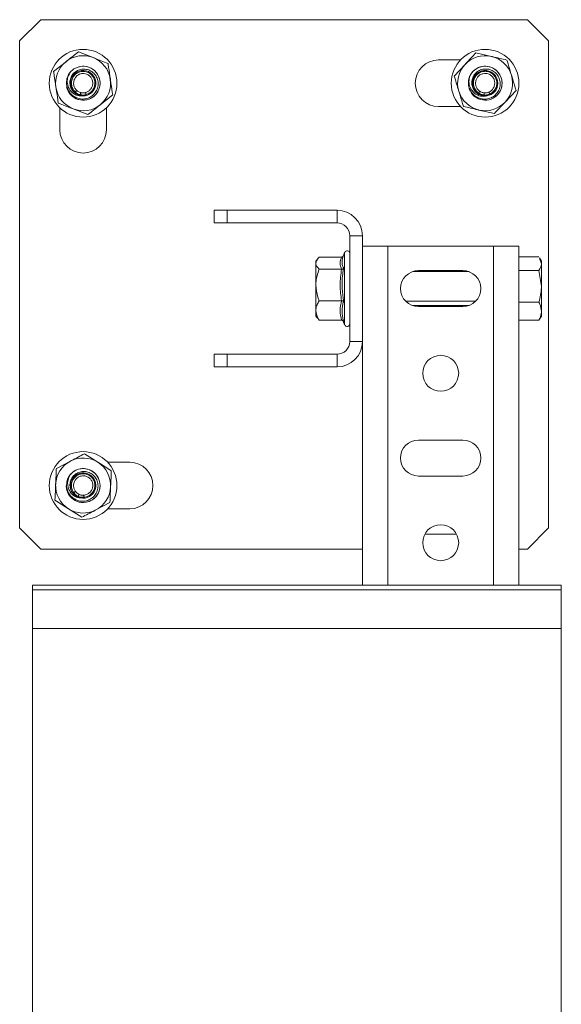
# Model space of a CAD drawing. Header units: millimetres. Extents: x -336 to 487, y -1247 to -28.
# Tile 14 of 49: x 359 to 487, y -874 to -641. Entities that reach past the tile are written whole.
import ezdxf

# ---------------------------------------------------------------- set-up
doc = ezdxf.new("R2010")
doc.units = ezdxf.units.MM

msp = doc.modelspace()

# ---------------------------------------------------------------- linework, layer by layer
at = {"color": 7, "linetype": 'Continuous', "lineweight": 15}
for p, q in [((363.51, -641.2), (358.51, -646.2)), ((363.51, -641.2), (478.51, -641.2)), ((483.51, -646.2), (478.51, -641.2)), ((358.51, -761.2), (358.51, -646.2)), ((483.51, -646.2), (483.51, -761.2)), ((372.4, -648.78), (375.89, -650.15)), ((457.51, -650.7), (462.71, -650.7)), ((466.33, -649.02), (469.99, -649.87)), ((366.53, -653.45), (369.47, -651.12)), ((461.2, -654.5), (463.77, -651.76)), ((370.04, -654.38), (370.28, -654.07)), ((464.75, -657.56), (464.97, -658.06)), ((475.82, -657.9), (473.26, -660.64)), ((372.18, -658.89), (371.66, -658.26)), ((372.82, -659.04), (372.86, -658.91)), ((372.86, -658.91), (372.86, -658.91)), ((374.2, -658.89), (373.44, -659.2)), ((380.5, -658.95), (377.56, -661.29)), ((467.59, -659.05), (466.98, -658.51)), ((468.24, -659.11), (468.26, -658.98)), ((468.26, -658.98), (468.26, -658.98)), ((469.58, -658.76), (468.88, -659.18)), ((368.01, -667.2), (368.01, -662.01)), ((374.63, -663.62), (371.14, -662.25)), ((379.01, -662.01), (379.01, -667.2)), ((462.71, -661.7), (457.51, -661.7)), ((470.7, -663.38), (467.04, -662.53)), ((404.51, -689.2), (404.51, -686.2)), ((404.51, -686.2), (407.51, -686.2)), ((407.51, -686.2), (407.51, -689.2)), ((433.51, -686.2), (407.51, -686.2)), ((407.51, -689.2), (404.51, -689.2)), ((433.51, -689.2), (407.51, -689.2)), ((436.51, -717.2), (436.51, -692.2)), ((439.51, -694.7), (439.51, -692.2)), ((439.51, -694.7), (439.51, -774.7)), ((439.51, -694.7), (445.51, -694.7)), ((445.51, -694.7), (470.51, -694.7)), ((470.51, -694.7), (476.51, -694.7)), ((476.51, -694.7), (476.51, -774.7)), ((434.58, -697.26), (429.31, -697.26)), ((435.31, -696.16), (434.9, -697.31)), ((476.51, -697.22), (481.23, -697.22)), ((481.81, -698.2), (481.39, -697.47)), ((428.94, -697.66), (428.51, -698.2)), ((428.51, -698.2), (428.51, -698.7)), ((428.51, -698.7), (428.51, -703.85)), ((481.34, -697.5), (481.81, -698.83)), ((481.81, -698.83), (481.81, -698.2)), ((481.81, -704.17), (481.81, -698.83)), ((434.58, -700.13), (429.31, -700.13)), ((463.26, -700.45), (452.76, -700.45)), ((476.51, -700.43), (481.23, -700.43)), ((481.23, -700.43), (481.81, -704.17)), ((428.51, -703.85), (428.51, -709.86)), ((481.81, -710.05), (481.81, -704.17)), ((434.58, -707.58), (429.31, -707.58)), ((449.75, -707.7), (466.28, -707.7)), ((451.33, -708.7), (464.7, -708.7)), ((452.76, -708.95), (463.26, -708.95)), ((476.51, -707.92), (481.23, -707.92)), ((428.51, -711.2), (428.51, -709.86)), ((428.51, -711.2), (428.94, -711.74)), ((481.39, -711.93), (481.81, -711.2)), ((481.81, -710.05), (481.81, -711.2)), ((434.58, -712.14), (429.31, -712.14)), ((435, -712.38), (435.31, -713.24)), ((476.51, -712.18), (481.23, -712.18)), ((481.23, -712.18), (481.34, -711.9)), ((404.51, -723.2), (404.51, -720.2)), ((404.51, -720.2), (407.51, -720.2)), ((407.51, -720.2), (407.51, -723.2)), ((407.51, -720.2), (433.51, -720.2)), ((407.51, -723.2), (404.51, -723.2)), ((407.51, -723.2), (433.51, -723.2)), ((463.26, -740.45), (452.76, -740.45)), ((373.85, -743.7), (377.01, -745.72)), ((367.19, -747.16), (370.52, -745.43)), ((379.32, -745.7), (384.51, -745.7)), ((452.76, -748.95), (463.26, -748.95)), ((371.69, -753.58), (371.3, -752.87)), ((372.29, -753.86), (372.35, -753.73)), ((372.35, -753.73), (372.35, -753.73)), ((373.67, -753.97), (372.87, -754.13)), ((379.84, -755.24), (376.51, -756.97)), ((373.18, -758.7), (370.02, -756.68)), ((384.51, -756.7), (379.32, -756.7)), ((358.51, -761.2), (363.51, -766.2)), ((478.51, -766.2), (483.51, -761.2)), ((461.76, -762.7), (454.26, -762.7)), ((439.51, -766.2), (363.51, -766.2)), ((478.51, -766.2), (476.51, -766.2)), ((361.51, -774.7), (361.51, -775.83)), ((361.51, -774.7), (486.51, -774.7)), ((486.51, -775.83), (361.51, -775.83)), ((361.51, -775.83), (361.51, -784.93)), ((486.51, -774.7), (486.51, -775.83)), ((486.51, -775.83), (486.51, -784.93)), ((361.51, -784.93), (486.51, -784.93)), ((361.51, -964.48), (361.51, -784.93)), ((486.51, -964.48), (486.51, -784.93))]:
    msp.add_line(p, q, dxfattribs=at)
at = {"color": 7, "linetype": 'Continuous', "lineweight": 0}
for p, q in [((371.66, -658.26), (371.65, -658.26)), ((374.2, -658.89), (374.2, -658.89)), ((466.98, -658.51), (466.97, -658.51)), ((469.59, -658.76), (469.59, -658.76)), ((433.51, -689.2), (433.51, -686.2)), ((439.51, -692.2), (436.51, -692.2)), ((445.51, -694.7), (445.51, -774.7)), ((470.51, -694.7), (470.51, -774.7)), ((435.31, -713.24), (435.31, -696.16)), ((451.33, -700.7), (464.7, -700.7)), ((436.51, -717.2), (439.51, -717.2)), ((433.51, -723.2), (433.51, -720.2)), ((371.3, -752.86), (371.29, -752.86)), ((373.67, -753.97), (373.67, -753.97))]:
    msp.add_line(p, q, dxfattribs=at)
at = {"color": 7, "linetype": 'Continuous', "lineweight": 15}
for centre, radius in [((373.51, -656.2), 8), ((468.51, -656.2), 8), ((458.01, -724.7), 4.25), ((373.51, -751.2), 8), ((458.01, -764.7), 4.25)]:
    msp.add_circle(centre, radius, dxfattribs=at)
for centre, radius, start, end in [((373.51, -656.2), 6.5, 68.5348, 128.5348), ((373.51, -656.2), 6.5, 8.5348, 68.5348), ((457.51, -656.2), 5.5, 90, 270), ((468.51, -656.2), 6.5, 76.8939, 136.8939), ((468.51, -656.2), 6.5, 16.8939, 76.8939), ((373.51, -656.2), 6.5, 128.5348, 188.5348), ((373.51, -656.2), 4, 192.5449, 146.628), ((373.51, -656.2), 3, 268.6534, 243.6739), ((468.51, -656.2), 6.5, 136.8939, 196.8939), ((468.51, -656.2), 4, 298.8718, 154.9872), ((468.51, -656.2), 3, 277.0125, 252.033), ((373.51, -656.2), 4, 146.628, 149.4594), ((373.51, -656.2), 6.5, 308.5348, 8.5348), ((468.51, -656.2), 4, 154.9872, 157.8185), ((468.51, -656.2), 6.5, 316.8939, 16.8939), ((373.51, -656.2), 6.5, 188.5348, 248.5348), ((468.51, -656.2), 6.5, 196.8939, 256.8939), ((373.51, -656.2), 6.5, 248.5348, 308.5348), ((468.51, -656.2), 6.5, 256.8939, 316.8939), ((373.51, -667.2), 5.5, 180, 0), ((433.51, -692.2), 6, 0, 90), ((433.51, -692.2), 3, 0, 90), ((435.9, -696.37), 0.619, 0, 160), ((452.76, -704.7), 4.25, 90, 270), ((463.26, -704.7), 4.25, 270, 90), ((435.9, -713.03), 0.619, 200, 360), ((433.51, -717.2), 3, 270, 0), ((433.51, -717.2), 6, 270, 0), ((452.76, -744.7), 4.25, 90, 270), ((463.26, -744.7), 4.25, 270, 90), ((373.51, -751.2), 6.5, 117.4606, 177.4606), ((373.51, -751.2), 6.5, 57.4606, 117.4606), ((373.51, -751.2), 6.5, 357.4606, 57.4606), ((384.51, -751.2), 5.5, 270, 90), ((373.51, -751.2), 4, 181.4707, 135.5539), ((373.51, -751.2), 3, 257.5792, 232.5997), ((373.51, -751.2), 4, 135.5539, 138.3852), ((373.51, -751.2), 6.5, 177.4606, 237.4606), ((373.51, -751.2), 6.5, 297.4606, 357.4606), ((373.51, -751.2), 6.5, 237.4606, 297.4606)]:
    msp.add_arc(centre, radius, start, end, dxfattribs=at)
for points, knots in [([(369.47, -651.12), (369.54, -651.06), (370.53, -650.27), (371.5, -649.5), (372.4, -648.78)], [0, 0, 0, 0, 0.0702148, 1, 1, 1, 1]), ([(375.89, -650.15), (375.98, -650.18), (377.16, -650.65), (378.31, -651.1), (379.39, -651.52)], [0, 0, 0, 0, 0.0702148, 1, 1, 1, 1]), ([(463.77, -651.76), (463.83, -651.69), (464.7, -650.77), (465.54, -649.86), (466.33, -649.02)], [0, 0, 0, 0, 0.070215, 1, 1, 1, 1]), ([(469.99, -649.87), (470.08, -649.89), (471.31, -650.18), (472.52, -650.46), (473.64, -650.72)], [0, 0, 0, 0, 0.0702148, 1, 1, 1, 1]), ([(473.64, -650.72), (473.74, -651.02), (474.09, -652.19), (474.46, -653.41), (474.73, -654.31)], [0, 0, 0, 0, 0.257551, 1, 1, 1, 1]), ([(372.18, -658.89), (371.89, -658.72), (371.29, -658.38), (370.68, -657.54), (370.35, -656.55), (370.37, -655.48), (370.74, -654.47), (371.43, -653.63), (372.37, -653.05), (373.46, -652.8), (374.58, -652.93), (375.62, -653.42), (376.45, -654.24), (376.97, -655.3), (377.12, -656.48), (376.87, -657.66), (376.24, -658.7), (375.29, -659.49), (374.12, -659.94), (372.86, -659.97), (371.64, -659.59), (370.6, -658.82), (369.87, -657.73), (369.53, -656.46), (369.6, -655.21), (369.92, -654.49), (370.07, -654.17)], [0, 0, 0, 0, 0.036763, 0.073524, 0.110532, 0.148496, 0.186434, 0.225438, 0.264594, 0.304343, 0.34471, 0.385221, 0.42679, 0.468337, 0.510841, 0.553605, 0.596861, 0.640834, 0.68486, 0.730034, 0.77519, 0.821206, 0.867578, 0.914352, 0.96193, 1, 1, 1, 1]), ([(370.17, -654), (370.33, -653.79), (370.83, -653.12), (372.06, -652.34), (373.79, -652.08), (375.58, -652.6), (377.04, -653.96), (377.65, -655.85), (377.36, -657.69), (376.39, -659.16), (374.81, -660.14), (372.82, -660.32), (371.05, -659.5), (370.01, -658.41), (369.85, -657.67), (369.82, -657.5)], [0, 0, 0, 0, 0.037303, 0.116845, 0.197723, 0.277215, 0.371916, 0.466084, 0.54578, 0.626555, 0.706066, 0.800931, 0.894848, 0.974795, 1, 1, 1, 1]), ([(379.39, -651.52), (379.43, -651.84), (379.61, -653.05), (379.8, -654.3), (379.94, -655.24)], [0, 0, 0, 0, 0.257551, 1, 1, 1, 1]), ([(467.59, -659.05), (467.27, -658.93), (466.63, -658.68), (465.9, -657.94), (465.43, -657), (465.3, -655.95), (465.52, -654.9), (466.07, -653.96), (466.92, -653.25), (467.97, -652.85), (469.1, -652.81), (470.2, -653.15), (471.13, -653.83), (471.8, -654.81), (472.12, -655.95), (472.04, -657.16), (471.57, -658.28), (470.75, -659.2), (469.66, -659.81), (468.42, -660.03), (467.15, -659.82), (466.02, -659.21), (465.13, -658.25), (464.61, -657.04), (464.5, -655.79), (464.71, -655.03), (464.81, -654.69)], [0, 0, 0, 0, 0.036763, 0.073524, 0.110532, 0.148496, 0.186434, 0.225438, 0.264594, 0.304343, 0.34471, 0.385221, 0.42679, 0.468337, 0.510841, 0.553605, 0.596861, 0.640834, 0.68486, 0.730034, 0.77519, 0.821206, 0.867578, 0.914352, 0.96193, 1, 1, 1, 1]), ([(464.89, -654.51), (465.02, -654.28), (465.41, -653.55), (466.52, -652.6), (468.19, -652.09), (470.04, -652.34), (471.68, -653.47), (472.55, -655.26), (472.54, -657.12), (471.79, -658.71), (470.37, -659.91), (468.43, -660.38), (466.56, -659.82), (465.37, -658.89), (465.11, -658.19), (465.04, -658.02)], [0, 0, 0, 0, 0.037303, 0.116845, 0.197723, 0.277215, 0.371916, 0.466084, 0.54578, 0.626555, 0.706066, 0.800931, 0.894848, 0.974795, 1, 1, 1, 1]), ([(366.53, -653.45), (366.58, -653.77), (366.76, -654.98), (366.95, -656.23), (367.09, -657.17)], [0, 0, 0, 0, 0.257551, 1, 1, 1, 1]), ([(370.17, -654), (370.01, -654.42), (369.69, -655.26), (369.78, -656.6), (370.3, -657.79), (371.15, -658.67), (372.25, -659.21), (373.04, -659.2), (373.44, -659.2)], [0, 0, 0, 0, 0.176975, 0.357361, 0.521932, 0.686865, 0.838102, 1, 1, 1, 1]), ([(379.94, -655.24), (379.99, -655.57), (380.18, -656.83), (380.37, -658.05), (380.5, -658.95)], [0, 0, 0, 0, 0.268634, 1, 1, 1, 1]), ([(461.2, -654.5), (461.3, -654.8), (461.65, -655.97), (462.02, -657.19), (462.3, -658.09)], [0, 0, 0, 0, 0.2575513, 1, 1, 1, 1]), ([(464.89, -654.51), (464.79, -654.94), (464.59, -655.82), (464.88, -657.14), (465.56, -658.24), (466.53, -658.98), (467.7, -659.36), (468.48, -659.24), (468.88, -659.18)], [0, 0, 0, 0, 0.176975, 0.357361, 0.521932, 0.686865, 0.838102, 1, 1, 1, 1]), ([(474.73, -654.31), (474.83, -654.64), (475.2, -655.85), (475.56, -657.04), (475.82, -657.9)], [0, 0, 0, 0, 0.2686336, 1, 1, 1, 1]), ([(367.09, -657.17), (367.14, -657.5), (367.33, -658.76), (367.51, -659.98), (367.64, -660.88)], [0, 0, 0, 0, 0.268634, 1, 1, 1, 1]), ([(371.66, -658.26), (371.66, -658.25), (371.68, -658.24), (371.74, -658.17), (371.83, -658.07), (371.92, -657.98), (371.98, -657.92), (371.99, -657.9), (372, -657.9)], [0, 0, 0, 0, 0.224081, 0.448163, 0.672252, 0.896356, 0.961106, 1, 1, 1, 1]), ([(371.66, -658.26), (371.66, -658.26), (371.66, -658.26), (371.66, -658.26), (371.66, -658.26)], [0, 0, 0, 0, 0.688281, 1, 1, 1, 1]), ([(372.18, -658.89), (372.29, -658.92), (372.44, -658.97), (372.66, -659.02), (372.76, -659.03), (372.82, -659.04)], [0, 0, 0, 0, 0.4969824, 0.7481073, 1, 1, 1, 1]), ([(372.82, -659.04), (372.92, -659.08), (373.07, -659.13), (373.28, -659.17), (373.39, -659.19), (373.44, -659.2)], [0, 0, 0, 0, 0.497083, 0.748183, 1, 1, 1, 1]), ([(372.97, -658.43), (372.97, -658.44), (372.97, -658.46), (372.95, -658.53), (372.92, -658.65), (372.89, -658.79), (372.86, -658.88), (372.86, -658.9), (372.86, -658.91)], [0, 0, 0, 0, 0.038783, 0.090414, 0.317828, 0.545224, 0.772612, 1, 1, 1, 1]), ([(374.2, -658.89), (374.2, -658.88), (374.19, -658.86), (374.17, -658.77), (374.13, -658.64), (374.1, -658.52), (374.08, -658.44), (374.07, -658.42), (374.07, -658.41)], [0, 0, 0, 0, 0.224163, 0.448327, 0.672497, 0.896683, 0.960779, 1, 1, 1, 1]), ([(374.2, -658.89), (374.2, -658.89), (374.2, -658.89), (374.2, -658.89), (374.2, -658.89)], [0, 0, 0, 0, 0.689924, 1, 1, 1, 1]), ([(462.3, -658.09), (462.39, -658.42), (462.76, -659.63), (463.12, -660.81), (463.39, -661.68)], [0, 0, 0, 0, 0.268634, 1, 1, 1, 1]), ([(466.98, -658.51), (466.98, -658.5), (466.99, -658.48), (467.05, -658.41), (467.12, -658.3), (467.2, -658.2), (467.24, -658.13), (467.26, -658.11), (467.26, -658.1)], [0, 0, 0, 0, 0.224081, 0.448163, 0.672252, 0.896356, 0.961106, 1, 1, 1, 1]), ([(466.98, -658.51), (466.98, -658.51), (466.98, -658.51), (466.98, -658.51), (466.98, -658.51)], [0, 0, 0, 0, 0.6882815, 1, 1, 1, 1]), ([(467.59, -659.05), (467.7, -659.07), (467.86, -659.1), (468.08, -659.11), (468.18, -659.11), (468.24, -659.11)], [0, 0, 0, 0, 0.496982, 0.748107, 1, 1, 1, 1]), ([(468.24, -659.11), (468.35, -659.13), (468.5, -659.16), (468.72, -659.18), (468.83, -659.18), (468.88, -659.18)], [0, 0, 0, 0, 0.497083, 0.748183, 1, 1, 1, 1]), ([(468.3, -658.48), (468.3, -658.49), (468.3, -658.51), (468.29, -658.59), (468.28, -658.71), (468.27, -658.85), (468.26, -658.95), (468.26, -658.97), (468.26, -658.98)], [0, 0, 0, 0, 0.038783, 0.090414, 0.317828, 0.545224, 0.772612, 1, 1, 1, 1]), ([(469.59, -658.76), (469.58, -658.75), (469.57, -658.73), (469.53, -658.65), (469.48, -658.52), (469.43, -658.41), (469.4, -658.34), (469.38, -658.31), (469.38, -658.3)], [0, 0, 0, 0, 0.224163, 0.448327, 0.672497, 0.896683, 0.960779, 1, 1, 1, 1]), ([(469.59, -658.76), (469.58, -658.76), (469.58, -658.76), (469.58, -658.76), (469.58, -658.76)], [0, 0, 0, 0, 0.689924, 1, 1, 1, 1]), ([(371.14, -662.25), (371.05, -662.22), (369.87, -661.75), (368.72, -661.3), (367.64, -660.88)], [0, 0, 0, 0, 0.0702148, 1, 1, 1, 1]), ([(377.56, -661.29), (377.49, -661.34), (376.5, -662.13), (375.53, -662.9), (374.63, -663.62)], [0, 0, 0, 0, 0.070215, 1, 1, 1, 1]), ([(467.04, -662.53), (466.95, -662.51), (465.72, -662.22), (464.51, -661.94), (463.39, -661.68)], [0, 0, 0, 0, 0.0702148, 1, 1, 1, 1]), ([(473.26, -660.64), (473.2, -660.71), (472.33, -661.63), (471.49, -662.54), (470.7, -663.38)], [0, 0, 0, 0, 0.070215, 1, 1, 1, 1]), ([(429.31, -697.26), (429.19, -697.38), (428.73, -697.84), (428.61, -698.33), (428.51, -698.7)], [0, 0, 0, 0, 0.263898, 1, 1, 1, 1]), ([(435, -697.02), (435, -697.02), (434.97, -697.08), (434.88, -697.16), (434.74, -697.24), (434.63, -697.25), (434.58, -697.26)], [0, 0, 0, 0, 0.027657, 0.37422, 0.686466, 1, 1, 1, 1]), ([(434.9, -697.31), (434.83, -697.53), (434.68, -698.01), (434.68, -698.68), (434.82, -699.32), (434.99, -699.7), (435.08, -699.9)], [0, 0, 0, 0, 0.257097, 0.541728, 0.770281, 1, 1, 1, 1]), ([(428.51, -698.7), (428.52, -698.76), (428.54, -699.21), (428.87, -699.7), (429.28, -700.1), (429.31, -700.13)], [0, 0, 0, 0, 0.127944, 0.927356, 1, 1, 1, 1]), ([(481.81, -698.83), (481.81, -698.87), (481.81, -699.41), (481.51, -699.94), (481.23, -700.43)], [0, 0, 0, 0, 0.070215, 1, 1, 1, 1]), ([(429.31, -700.13), (429.12, -700.66), (428.74, -701.71), (428.53, -702.98), (428.52, -703.7), (428.51, -703.85)], [0, 0, 0, 0, 0.434794, 0.879848, 1, 1, 1, 1]), ([(435.08, -699.9), (435.08, -699.9), (435.06, -699.93), (435, -700), (434.88, -700.07), (434.74, -700.12), (434.63, -700.13), (434.58, -700.13)], [0, 0, 0, 0, 0.0068529, 0.2675854, 0.5286326, 0.7638316, 1, 1, 1, 1]), ([(428.51, -703.85), (428.61, -704.84), (428.74, -706.11), (429.21, -707.3), (429.31, -707.58)], [0, 0, 0, 0, 0.769007, 1, 1, 1, 1]), ([(481.81, -704.17), (481.81, -704.26), (481.81, -705.53), (481.51, -706.76), (481.23, -707.92)], [0, 0, 0, 0, 0.070215, 1, 1, 1, 1]), ([(429.31, -707.58), (429.12, -707.9), (428.74, -708.54), (428.53, -709.32), (428.52, -709.77), (428.51, -709.86)], [0, 0, 0, 0, 0.434794, 0.879848, 1, 1, 1, 1]), ([(435.08, -707.73), (435.08, -707.72), (435.06, -707.7), (435, -707.66), (434.88, -707.61), (434.74, -707.58), (434.63, -707.58), (434.58, -707.58)], [0, 0, 0, 0, 0.006853, 0.267585, 0.528633, 0.763832, 1, 1, 1, 1]), ([(481.23, -707.92), (481.31, -708.07), (481.65, -708.77), (481.74, -709.49), (481.81, -710.05)], [0, 0, 0, 0, 0.223713, 1, 1, 1, 1]), ([(428.51, -709.86), (428.61, -710.46), (428.74, -711.24), (429.21, -711.97), (429.31, -712.14)], [0, 0, 0, 0, 0.769007, 1, 1, 1, 1]), ([(481.81, -710.05), (481.81, -710.22), (481.78, -710.94), (481.47, -711.65), (481.23, -712.18)], [0, 0, 0, 0, 0.2418514, 1, 1, 1, 1]), ([(429.02, -711.72), (429.07, -711.83), (429.14, -711.97), (429.28, -712.11), (429.31, -712.14)], [0, 0, 0, 0, 0.755257, 1, 1, 1, 1]), ([(434.58, -712.14), (434.63, -712.15), (434.74, -712.16), (434.88, -712.24), (435, -712.37), (435.06, -712.47), (435.08, -712.53), (435.08, -712.53)], [0, 0, 0, 0, 0.236168, 0.471367, 0.732415, 0.993147, 1, 1, 1, 1]), ([(370.52, -745.43), (370.6, -745.39), (371.72, -744.81), (372.82, -744.23), (373.85, -743.7)], [0, 0, 0, 0, 0.070215, 1, 1, 1, 1]), ([(377.01, -745.72), (377.09, -745.77), (378.15, -746.45), (379.2, -747.12), (380.17, -747.74)], [0, 0, 0, 0, 0.070215, 1, 1, 1, 1]), ([(367.19, -747.16), (367.17, -747.48), (367.12, -748.7), (367.06, -749.97), (367.02, -750.91)], [0, 0, 0, 0, 0.257551, 1, 1, 1, 1]), ([(371.69, -753.58), (371.43, -753.36), (370.91, -752.92), (370.47, -751.97), (370.34, -750.93), (370.56, -749.89), (371.12, -748.97), (371.96, -748.27), (372.99, -747.89), (374.11, -747.85), (375.19, -748.2), (376.12, -748.88), (376.77, -749.84), (377.08, -750.98), (377, -752.17), (376.52, -753.28), (375.71, -754.18), (374.63, -754.77), (373.39, -754.98), (372.15, -754.78), (371.03, -754.16), (370.16, -753.21), (369.64, -752.01), (369.55, -750.69), (369.86, -749.48), (370.32, -748.83), (370.52, -748.54)], [0, 0, 0, 0, 0.036763, 0.073524, 0.110532, 0.148496, 0.186434, 0.225438, 0.264594, 0.304343, 0.34471, 0.385221, 0.42679, 0.468337, 0.510841, 0.553605, 0.596861, 0.640834, 0.68486, 0.730034, 0.77519, 0.821206, 0.867578, 0.914352, 0.96193, 1, 1, 1, 1]), ([(370.66, -748.4), (370.86, -748.22), (371.47, -747.66), (372.83, -747.14), (374.58, -747.21), (376.24, -748.07), (377.4, -749.68), (377.64, -751.65), (377, -753.4), (375.77, -754.65), (374.03, -755.32), (372.04, -755.11), (370.46, -753.96), (369.64, -752.65), (369.63, -751.86), (369.63, -751.64)], [0, 0, 0, 0, 0.037084, 0.116159, 0.196563, 0.275588, 0.369733, 0.463349, 0.542577, 0.622877, 0.701922, 0.79623, 0.889596, 0.969074, 1, 1, 1, 1]), ([(370.66, -748.4), (370.42, -748.78), (369.94, -749.54), (369.78, -750.88), (370.06, -752.14), (370.72, -753.17), (371.69, -753.91), (372.47, -754.06), (372.87, -754.13)], [0, 0, 0, 0, 0.176975, 0.357361, 0.521932, 0.686865, 0.838102, 1, 1, 1, 1]), ([(380.17, -747.74), (380.16, -748.05), (380.11, -749.28), (380.05, -750.55), (380.01, -751.49)], [0, 0, 0, 0, 0.2575513, 1, 1, 1, 1]), ([(367.02, -750.91), (367.01, -751.25), (366.95, -752.52), (366.9, -753.76), (366.85, -754.66)], [0, 0, 0, 0, 0.268634, 1, 1, 1, 1]), ([(371.3, -752.86), (371.3, -752.86), (371.32, -752.85), (371.4, -752.79), (371.51, -752.71), (371.61, -752.64), (371.67, -752.6), (371.69, -752.58), (371.7, -752.58)], [0, 0, 0, 0, 0.224081, 0.448163, 0.672252, 0.896356, 0.961106, 1, 1, 1, 1]), ([(371.3, -752.87), (371.3, -752.86), (371.3, -752.86), (371.3, -752.86), (371.3, -752.86)], [0, 0, 0, 0, 0.6882815, 1, 1, 1, 1]), ([(372.56, -753.28), (372.55, -753.29), (372.54, -753.31), (372.51, -753.38), (372.46, -753.49), (372.4, -753.62), (372.36, -753.71), (372.35, -753.72), (372.35, -753.73)], [0, 0, 0, 0, 0.0387834, 0.0904142, 0.3178276, 0.5452244, 0.772612, 1, 1, 1, 1]), ([(380.01, -751.49), (379.99, -751.83), (379.94, -753.1), (379.88, -754.33), (379.84, -755.24)], [0, 0, 0, 0, 0.2686336, 1, 1, 1, 1]), ([(370.02, -756.68), (369.94, -756.63), (368.88, -755.95), (367.83, -755.28), (366.85, -754.66)], [0, 0, 0, 0, 0.070215, 1, 1, 1, 1]), ([(371.69, -753.58), (371.79, -753.64), (371.93, -753.72), (372.13, -753.8), (372.23, -753.84), (372.29, -753.86)], [0, 0, 0, 0, 0.496982, 0.748107, 1, 1, 1, 1]), ([(372.29, -753.86), (372.38, -753.91), (372.52, -753.99), (372.72, -754.07), (372.82, -754.11), (372.87, -754.13)], [0, 0, 0, 0, 0.497083, 0.748183, 1, 1, 1, 1]), ([(373.67, -753.97), (373.67, -753.96), (373.67, -753.94), (373.66, -753.85), (373.65, -753.71), (373.64, -753.59), (373.63, -753.51), (373.63, -753.48), (373.63, -753.47)], [0, 0, 0, 0, 0.224163, 0.448327, 0.672497, 0.896683, 0.960779, 1, 1, 1, 1]), ([(373.67, -753.97), (373.67, -753.97), (373.67, -753.97), (373.67, -753.97), (373.67, -753.97)], [0, 0, 0, 0, 0.689924, 1, 1, 1, 1]), ([(376.51, -756.97), (376.43, -757.01), (375.31, -757.59), (374.21, -758.17), (373.18, -758.7)], [0, 0, 0, 0, 0.070215, 1, 1, 1, 1])]:
    msp.add_open_spline(points, degree=3, knots=knots, dxfattribs=at)
at = {"color": 7, "linetype": 'Continuous', "lineweight": 0}
for points, knots in [([(371.65, -658.26), (371.65, -658.26), (371.46, -658.08), (371.09, -657.62), (370.76, -656.76), (370.73, -655.8), (371.02, -654.89), (371.58, -654.13), (372.36, -653.6), (373.26, -653.36), (374.11, -653.42), (374.89, -653.72), (375.57, -654.23), (376.1, -655.03), (376.33, -655.97), (376.23, -656.93), (375.89, -657.66), (375.39, -658.27), (374.85, -658.66), (374.38, -658.84), (374.2, -658.89), (374.2, -658.89)], [0, 0, 0, 0, 0.000004, 0.054176, 0.119244, 0.18399, 0.247986, 0.311203, 0.374023, 0.43698, 0.499903, 0.544026, 0.607299, 0.671403, 0.736238, 0.801305, 0.866022, 0.898046, 0.962878, 0.999996, 1, 1, 1, 1]), ([(374.07, -658.41), (374.21, -658.36), (374.6, -658.23), (375.04, -657.9), (375.46, -657.4), (375.74, -656.79), (375.82, -656), (375.63, -655.23), (375.2, -654.58), (374.65, -654.15), (374, -653.91), (373.31, -653.86), (372.57, -654.06), (371.93, -654.5), (371.47, -655.12), (371.24, -655.87), (371.26, -656.66), (371.52, -657.38), (371.85, -657.73), (372, -657.9)], [0, 0, 0, 0, 0.037686, 0.102527, 0.134593, 0.199414, 0.264525, 0.329266, 0.39314, 0.456137, 0.500097, 0.562774, 0.625458, 0.688084, 0.751245, 0.815307, 0.880156, 0.945261, 1, 1, 1, 1]), ([(466.97, -658.51), (466.97, -658.51), (466.76, -658.36), (466.32, -657.96), (465.87, -657.16), (465.7, -656.21), (465.86, -655.27), (466.3, -654.43), (466.99, -653.8), (467.85, -653.42), (468.7, -653.36), (469.52, -653.54), (470.27, -653.95), (470.9, -654.67), (471.27, -655.56), (471.31, -656.53), (471.08, -657.3), (470.67, -657.98), (470.19, -658.44), (469.75, -658.69), (469.59, -658.76), (469.59, -658.76)], [0, 0, 0, 0, 0.000004, 0.054176, 0.119244, 0.18399, 0.247986, 0.311203, 0.374023, 0.43698, 0.499903, 0.544026, 0.607299, 0.671403, 0.736238, 0.801305, 0.866022, 0.898046, 0.962878, 0.999996, 1, 1, 1, 1]), ([(469.38, -658.3), (469.52, -658.24), (469.88, -658.05), (470.28, -657.66), (470.61, -657.1), (470.8, -656.46), (470.77, -655.67), (470.47, -654.93), (469.95, -654.35), (469.34, -654.01), (468.67, -653.87), (467.97, -653.91), (467.27, -654.22), (466.7, -654.74), (466.34, -655.43), (466.21, -656.21), (466.35, -656.98), (466.72, -657.65), (467.09, -657.96), (467.26, -658.1)], [0, 0, 0, 0, 0.037686, 0.102527, 0.134593, 0.199414, 0.264525, 0.329266, 0.39314, 0.456137, 0.500097, 0.562774, 0.625458, 0.688084, 0.751245, 0.815307, 0.880156, 0.945261, 1, 1, 1, 1]), ([(372, -657.9), (372.11, -658), (372.31, -658.16), (372.62, -658.32), (372.84, -658.4), (372.95, -658.42), (372.97, -658.43)], [0, 0, 0, 0, 0.401298, 0.674876, 0.948413, 1, 1, 1, 1]), ([(372.86, -658.91), (372.86, -658.91), (372.83, -658.91), (372.69, -658.87), (372.43, -658.78), (372.04, -658.58), (371.79, -658.39), (371.66, -658.26), (371.66, -658.26)], [0, 0, 0, 0, 0.000044, 0.046811, 0.322942, 0.600138, 0.999956, 1, 1, 1, 1]), ([(374.2, -658.89), (374.2, -658.89), (374.17, -658.9), (373.99, -658.95), (373.66, -659), (373.24, -658.99), (372.97, -658.94), (372.86, -658.91), (372.86, -658.91)], [0, 0, 0, 0, 0.000044, 0.080483, 0.398427, 0.741597, 0.999956, 1, 1, 1, 1]), ([(372.97, -658.43), (373.07, -658.45), (373.28, -658.49), (373.62, -658.5), (373.89, -658.46), (374.04, -658.42), (374.07, -658.41)], [0, 0, 0, 0, 0.261201, 0.600248, 0.914316, 1, 1, 1, 1]), ([(468.26, -658.98), (468.26, -658.98), (468.23, -658.98), (468.09, -658.96), (467.81, -658.91), (467.4, -658.77), (467.13, -658.62), (466.98, -658.51), (466.98, -658.51)], [0, 0, 0, 0, 0.000044, 0.046811, 0.322942, 0.600138, 0.999956, 1, 1, 1, 1]), ([(467.26, -658.1), (467.39, -658.18), (467.6, -658.32), (467.94, -658.43), (468.16, -658.47), (468.28, -658.48), (468.3, -658.48)], [0, 0, 0, 0, 0.401298, 0.674876, 0.948413, 1, 1, 1, 1]), ([(469.58, -658.76), (469.58, -658.76), (469.55, -658.78), (469.38, -658.85), (469.06, -658.95), (468.65, -659), (468.37, -658.99), (468.26, -658.98), (468.26, -658.98)], [0, 0, 0, 0, 0.000044, 0.080483, 0.398427, 0.741597, 0.999956, 1, 1, 1, 1]), ([(468.3, -658.48), (468.4, -658.49), (468.62, -658.5), (468.96, -658.46), (469.22, -658.38), (469.35, -658.32), (469.38, -658.3)], [0, 0, 0, 0, 0.261201, 0.600248, 0.914316, 1, 1, 1, 1]), ([(434.58, -700.13), (434.41, -699.66), (434.06, -698.7), (434.41, -697.75), (434.58, -697.26)], [0, 0, 0, 0, 0.4921704, 1, 1, 1, 1]), ([(434.58, -707.58), (434.41, -706.35), (434.06, -703.87), (434.41, -701.39), (434.58, -700.13)], [0, 0, 0, 0, 0.49217, 1, 1, 1, 1]), ([(435.08, -699.9), (435.02, -700.21), (434.75, -701.78), (434.57, -704.42), (434.92, -706.7), (435.08, -707.73)], [0, 0, 0, 0, 0.120964, 0.606826, 1, 1, 1, 1]), ([(434.58, -712.14), (434.41, -711.39), (434.06, -709.87), (434.41, -708.35), (434.58, -707.58)], [0, 0, 0, 0, 0.49217, 1, 1, 1, 1]), ([(435.08, -707.73), (435.02, -707.91), (434.75, -708.87), (434.57, -710.48), (434.92, -711.9), (435.08, -712.53)], [0, 0, 0, 0, 0.120964, 0.606826, 1, 1, 1, 1]), ([(371.29, -752.86), (371.29, -752.86), (371.14, -752.65), (370.86, -752.13), (370.7, -751.22), (370.86, -750.27), (371.32, -749.44), (372.02, -748.8), (372.88, -748.43), (373.81, -748.36), (374.63, -748.59), (375.34, -749.03), (375.91, -749.66), (376.28, -750.55), (376.32, -751.51), (376.04, -752.44), (375.56, -753.09), (374.95, -753.59), (374.35, -753.87), (373.86, -753.96), (373.67, -753.97), (373.67, -753.97)], [0, 0, 0, 0, 0.000004, 0.054176, 0.119244, 0.18399, 0.247986, 0.311203, 0.374023, 0.43698, 0.499903, 0.544026, 0.607299, 0.671403, 0.736238, 0.801305, 0.866022, 0.898046, 0.962878, 0.999996, 1, 1, 1, 1]), ([(373.63, -753.47), (373.78, -753.45), (374.19, -753.4), (374.69, -753.16), (375.19, -752.75), (375.59, -752.21), (375.82, -751.45), (375.78, -750.66), (375.48, -749.93), (375.02, -749.41), (374.43, -749.05), (373.77, -748.87), (373, -748.92), (372.29, -749.23), (371.72, -749.75), (371.34, -750.44), (371.22, -751.22), (371.34, -751.97), (371.59, -752.39), (371.7, -752.58)], [0, 0, 0, 0, 0.037686, 0.102527, 0.134593, 0.199414, 0.264525, 0.329266, 0.39314, 0.456137, 0.500097, 0.562774, 0.625458, 0.688084, 0.751245, 0.815307, 0.880156, 0.945261, 1, 1, 1, 1]), ([(372.35, -753.73), (372.35, -753.73), (372.33, -753.73), (372.19, -753.66), (371.95, -753.53), (371.61, -753.25), (371.4, -753.02), (371.3, -752.87), (371.3, -752.87)], [0, 0, 0, 0, 0.000044, 0.046811, 0.322942, 0.600138, 0.999956, 1, 1, 1, 1]), ([(371.7, -752.58), (371.8, -752.69), (371.95, -752.89), (372.23, -753.11), (372.43, -753.22), (372.54, -753.27), (372.56, -753.28)], [0, 0, 0, 0, 0.401298, 0.674876, 0.948413, 1, 1, 1, 1]), ([(372.56, -753.28), (372.64, -753.32), (372.85, -753.41), (373.18, -753.48), (373.45, -753.49), (373.6, -753.48), (373.63, -753.47)], [0, 0, 0, 0, 0.2612005, 0.6002484, 0.9143162, 1, 1, 1, 1]), ([(373.67, -753.97), (373.67, -753.97), (373.63, -753.97), (373.45, -753.99), (373.12, -753.97), (372.71, -753.88), (372.45, -753.78), (372.35, -753.73), (372.35, -753.73)], [0, 0, 0, 0, 0.000044, 0.080483, 0.398427, 0.741597, 0.999956, 1, 1, 1, 1])]:
    msp.add_open_spline(points, degree=3, knots=knots, dxfattribs=at)

doc.saveas('drawing.dxf')
